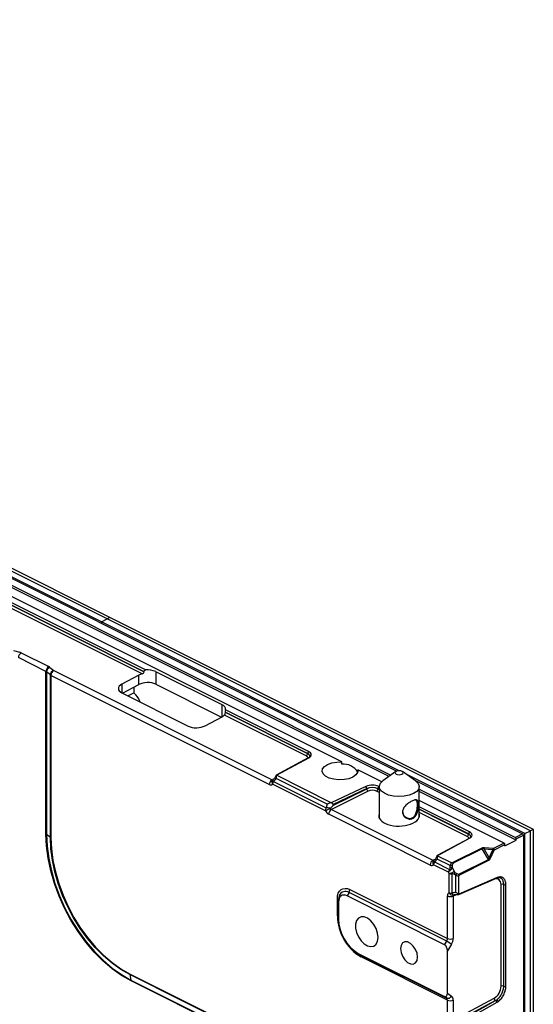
# Model space of a CAD drawing. Header units: millimetres. Extents: x -1086 to 4901, y 927 to 9917.
# Tile 40 of 85: x -487 to -359, y 8124 to 8370. Entities that reach past the tile are written whole.
import ezdxf

# ---------------------------------------------------------------- set-up
doc = ezdxf.new("R2010")
doc.units = ezdxf.units.MM

# ---------------------------------------------------------------- blocks, each defined once
blk = doc.blocks.new('1')
at = {"color": 7, "linetype": 'Continuous', "lineweight": 25}
for p, q in [((-199.41, 154.78), (176.86, -33.35)), ((-199.41, 153.01), (175.35, -34.37)), ((174.87, -34.7), (-199.41, 152.44)), ((163.05, -31.05), (-27.4, 64.18)), ((113.54, -8.46), (-22.36, 59.49)), ((-22.36, 59.48), (113.54, -8.47)), ((113.91, -8.02), (-22.14, 60.01)), ((113.04, -9), (-22.71, 58.88)), ((102.83, 4.05), (-3.24, 57.08)), ((104.24, 4.75), (-1.82, 57.79)), ((104.95, 5.11), (-1.12, 58.14)), ((104.95, 5.11), (104.24, 4.75)), ((211.02, -47.92), (104.95, 5.11)), ((102.83, 4.05), (104.24, 4.75)), ((102.83, 4.05), (102.83, 3.66)), ((177.45, -33.26), (102.83, 4.05)), ((210.31, -48.28), (104.24, 4.75)), ((80.8, -3.12), (82.36, -3.58)), ((82.74, -3.73), (89.64, -7.18)), ((88.95, -8.39), (82.06, -4.94)), ((89.94, -7.37), (90.88, -8.16)), ((88.95, -49.1), (88.95, -8.39)), ((90.04, -9.27), (89.1, -8.49)), ((89.1, -8.49), (89.1, -49.19)), ((90.04, -49.97), (90.04, -9.27)), ((90.19, -9.37), (90.19, -50.07)), ((144.89, -36.72), (90.19, -9.37)), ((90.88, -8.16), (145.58, -35.51)), ((112.2, -9.32), (107.95, -11.57)), ((112.2, -11.66), (112.2, -9.32)), ((113.54, -8.47), (113.54, -8.46)), ((133.06, -16.75), (116.44, -8.45)), ((116.44, -8.45), (116.44, -11.59)), ((108.11, -13.84), (112.2, -11.66)), ((110.96, -12.32), (110.96, -13.77)), ((116.44, -11.59), (132.9, -19.83)), ((107.95, -13.76), (124.57, -22.07)), ((109.46, -14.52), (110.96, -13.77)), ((112.44, -15.88), (112.32, -15.94)), ((112.44, -15.88), (112.44, -16.01)), ((154.13, -29.54), (133.65, -19.3)), ((154.48, -28.93), (133.83, -18.61)), ((133.83, -18.61), (133.83, -18.62)), ((133.83, -18.62), (154.48, -28.94)), ((154.7, -28.41), (133.91, -18.02)), ((128.81, -22), (133.06, -19.75)), ((154.48, -28.94), (154.48, -28.93)), ((154.66, -30.05), (146.61, -34.36)), ((146.65, -34.37), (154.76, -30.02)), ((163.05, -31.62), (163.05, -31.05)), ((160.4, -41.25), (146.65, -34.37)), ((173.03, -36.03), (167.05, -33.05)), ((167.05, -33.05), (167.05, -33.52)), ((176.61, -33.47), (173.35, -35.78)), ((181.51, -35.78), (178.24, -33.47)), ((208.89, -48.99), (179.15, -34.11)), ((158.93, -43.25), (145.72, -36.65)), ((145.93, -35.93), (159.14, -42.54)), ((159.42, -41.63), (146.59, -35.21)), ((181, -35.42), (208.32, -49.08)), ((169.1, -37.19), (160.4, -41.25)), ((169.67, -38.37), (160.45, -42.95)), ((160.79, -41.99), (169.31, -37.76)), ((169.31, -37.71), (160.84, -41.66)), ((169.31, -37.76), (169.31, -37.71)), ((172.09, -37.74), (172.09, -37.75)), ((172.43, -37.28), (172.32, -37.22)), ((172.43, -37.23), (172.43, -45.02)), ((182.43, -44.92), (182.43, -37.23)), ((182.43, -37.9), (206.55, -49.96)), ((206.75, -50.64), (182.43, -38.48)), ((203.72, -51.38), (182.43, -40.73)), ((185.19, -56.87), (159.76, -44.16)), ((160.45, -42.95), (185.88, -55.66)), ((195.01, -48.57), (182.43, -42.28)), ((172.43, -45.09), (172.43, -45.02)), ((182.49, -44.72), (182.43, -44.52)), ((90.04, -49.97), (89.1, -49.19)), ((194.78, -49.09), (194.78, -49.08)), ((208.32, -49.08), (206.55, -49.96)), ((208.89, -48.99), (210.31, -48.28)), ((208.89, -341.27), (208.89, -48.99)), ((211.02, -47.92), (210.31, -48.28)), ((210.31, -340.56), (210.31, -48.28)), ((211.02, -340.21), (211.02, -47.92)), ((194.96, -50.2), (186.92, -54.51)), ((186.96, -54.52), (195.06, -50.17)), ((203.72, -51.38), (201.08, -52.7)), ((201.28, -53.04), (203.92, -51.72)), ((203.92, -52.05), (206.75, -50.64)), ((203.92, -52.05), (203.92, -51.72)), ((206.75, -50.31), (208.52, -49.42)), ((206.75, -50.64), (206.75, -50.31)), ((208.52, -49.42), (208.52, -341.16)), ((198.12, -52.62), (190.86, -56.25)), ((198.24, -52.77), (190.98, -56.4)), ((199.81, -55.46), (198.24, -52.77)), ((198.71, -52.85), (199.98, -55.03)), ((200.88, -53.03), (198.71, -52.85)), ((200.92, -52.72), (198.76, -52.54)), ((199.98, -55.03), (200.88, -53.03)), ((200.28, -55.16), (201.17, -53.16)), ((186.23, -56.08), (190.04, -57.99)), ((190.19, -57.01), (186.9, -55.37)), ((190.52, -56.3), (186.96, -54.52)), ((192.54, -59.1), (199.81, -55.46)), ((192.62, -59.28), (199.88, -55.65)), ((208.54, -54.33), (208.54, -57.79)), ((189.73, -58.65), (186.02, -56.8)), ((189.93, -59), (189.73, -58.65)), ((189.93, -63.79), (189.93, -59)), ((190.19, -57.51), (190.19, -57.01)), ((190.64, -59.02), (190.64, -63.93)), ((190.69, -57.01), (190.69, -57.51)), ((190.69, -57.51), (191.39, -58.72)), ((191.59, -59.42), (191.14, -59.15)), ((191.39, -58.72), (191.84, -58.99)), ((191.59, -63.71), (191.59, -59.42)), ((192.38, -64.24), (201.8, -60.14)), ((192.39, -64.16), (192.39, -59.54)), ((201.92, -60.01), (192.39, -64.16)), ((201.8, -60.14), (202.08, -60.04)), ((164.85, -63.72), (164.35, -64.58)), ((189.32, -75.95), (164.85, -63.72)), ((165.05, -63), (189.53, -75.24)), ((202.93, -87.2), (202.93, -61.72)), ((203.61, -87.2), (203.61, -61.72)), ((204.14, -87.24), (204.14, -61.76)), ((161.93, -69.6), (161.93, -65.27)), ((162.23, -66.12), (162.23, -65.62)), ((162.23, -66.12), (162.23, -70.45)), ((188.8, -76.81), (164.35, -64.58)), ((189.53, -75.24), (189.53, -64.6)), ((190.93, -64.61), (190.93, -75.25)), ((188.8, -76.81), (189.32, -75.95)), ((166.19, -78.37), (166.59, -78.67)), ((190.5, -76.68), (189.5, -78.36)), ((189.5, -88.95), (189.5, -78.36)), ((167.18, -78.99), (188.8, -89.8)), ((167.18, -78.99), (167.68, -79.35)), ((167.68, -79.35), (189.32, -90.17)), ((189.53, -90.68), (167.88, -79.86)), ((109.9, -84.07), (189.53, -123.88)), ((189.55, -124.08), (109.92, -84.27)), ((109.92, -84.27), (110.23, -85.64)), ((110.23, -85.64), (189.87, -125.46)), ((189.9, -125.66), (110.25, -85.84)), ((189.32, -90.17), (188.8, -89.8)), ((189.5, -88.95), (190.5, -89.67)), ((189.53, -95.69), (189.53, -90.68)), ((190.93, -95.7), (201.21, -90.18)), ((190.93, -90.69), (190.93, -95.7)), ((201.57, -90.79), (191.96, -95.95)), ((192.26, -96.05), (201.58, -90.79)), ((201.58, -90.79), (201.57, -90.79)), ((192.39, -96.6), (201.92, -91.22))]:
    blk.add_line(p, q, dxfattribs=at)
at = {"color": 8, "linetype": 'Continuous', "lineweight": 25}
for p, q in [((107.95, -11.57), (107.95, -13.76)), ((133.06, -19.75), (133.06, -16.75)), ((145.58, -35.51), (146.1, -35.22)), ((172.43, -38.69), (171.75, -38.35)), ((172.43, -37.9), (172.09, -37.74)), ((172.09, -37.75), (172.43, -37.91)), ((194.78, -49.08), (182.43, -42.9)), ((182.43, -42.91), (194.78, -49.09)), ((194.44, -49.7), (182.43, -43.69)), ((185.88, -55.66), (186.4, -55.37)), ((208.54, -54.33), (208.52, -54.35)), ((208.52, -57.81), (208.54, -57.79)), ((191.92, -64.2), (190.93, -64.61))]:
    blk.add_line(p, q, dxfattribs=at)
at = {"color": 7, "linetype": 'Continuous', "lineweight": 25, "flags": 128}
for points in [[(154.76, -30.02), (155.03, -29.85), (155.23, -29.65), (155.35, -29.43), (155.38, -29.21), (155.33, -28.99), (155.2, -28.78), (154.98, -28.58), (154.7, -28.41)], [(167.05, -33.05), (167, -33.69), (166.58, -34.31), (165.83, -34.84), (164.81, -35.24), (163.6, -35.47), (162.3, -35.53), (161.03, -35.4), (159.89, -35.09), (158.97, -34.63), (158.35, -34.06), (158.09, -33.42), (158.2, -32.77), (158.67, -32.17), (159.47, -31.66), (160.53, -31.28), (161.76, -31.07), (163.05, -31.05)], [(176.69, -34.1), (177, -34.21), (177.38, -34.26), (177.76, -34.23), (178.1, -34.13), (178.33, -33.98), (178.43, -33.79), (178.37, -33.6), (178.17, -33.43), (177.86, -33.31), (177.48, -33.26), (177.09, -33.29), (176.76, -33.39), (176.53, -33.55), (176.43, -33.74), (176.49, -33.93), (176.69, -34.1)], [(145.71, -35.6), (145.72, -35.58), (145.84, -35.49)], [(173.71, -38.9), (172.95, -38.34), (172.52, -37.69), (172.45, -37.01), (172.75, -36.35), (173.35, -35.78)], [(181.51, -35.78), (181.56, -35.82), (182.17, -36.43), (182.42, -37.1), (182.3, -37.78), (181.83, -38.42), (181.02, -38.97), (179.95, -39.39), (178.69, -39.65), (177.34, -39.73), (175.99, -39.62), (174.75, -39.34), (173.71, -38.9)], [(172.43, -44.52), (172.4, -44.59), (172.35, -44.8)], [(110.25, -85.84), (107.87, -84.48), (105.51, -82.81), (103.22, -80.85), (101.01, -78.63), (98.92, -76.17), (96.97, -73.5), (95.19, -70.66), (93.6, -67.69), (92.22, -64.61), (91.06, -61.47), (90.15, -58.31), (89.49, -55.17), (89.09, -52.09), (88.95, -49.1)], [(89.1, -49.19), (89.24, -52.16), (89.63, -55.22), (90.29, -58.33), (91.2, -61.47), (92.34, -64.58), (93.71, -67.63), (95.29, -70.59), (97.06, -73.4), (98.99, -76.05), (101.06, -78.49), (103.25, -80.7), (105.53, -82.64), (107.87, -84.29), (110.23, -85.64)], [(195.06, -50.17), (195.33, -50), (195.53, -49.8), (195.65, -49.59), (195.69, -49.36), (195.64, -49.14), (195.5, -48.93), (195.29, -48.74), (195.01, -48.57)], [(109.92, -84.27), (107.69, -83), (105.5, -81.44), (103.35, -79.62), (101.29, -77.54), (99.34, -75.25), (97.52, -72.76), (95.86, -70.1), (94.38, -67.33), (93.08, -64.45), (92.01, -61.52), (91.15, -58.57), (90.54, -55.64), (90.16, -52.76), (90.04, -49.97)], [(90.19, -50.07), (90.31, -52.83), (90.68, -55.69), (91.29, -58.6), (92.14, -61.52), (93.21, -64.42), (94.49, -67.27), (95.96, -70.03), (97.61, -72.66), (99.41, -75.12), (101.35, -77.4), (103.39, -79.46), (105.51, -81.27), (107.69, -82.81), (109.9, -84.07)], [(208.52, -54.16), (208.53, -54.24), (208.54, -54.33)], [(186.01, -55.75), (186.03, -55.73), (186.15, -55.65)], [(208.54, -57.79), (208.53, -57.87), (208.52, -57.94)], [(161.93, -65.27), (161.99, -64.55), (162.17, -63.92), (162.46, -63.4), (162.85, -63.02), (163.32, -62.78), (163.86, -62.7), (164.44, -62.77), (165.05, -63)], [(164.35, -64.58), (163.93, -64.42), (163.53, -64.37), (163.17, -64.43), (162.85, -64.59), (162.58, -64.85), (162.39, -65.21), (162.27, -65.63), (162.23, -66.12)], [(162.41, -64.52), (162.28, -65.02), (162.23, -65.62)], [(172.12, -74.97), (172, -73.88), (171.63, -72.77), (171.06, -71.73), (170.33, -70.84), (169.51, -70.2), (168.67, -69.86), (167.88, -69.84), (167.22, -70.16), (166.75, -70.77), (166.5, -71.64), (166.5, -72.67), (166.75, -73.78), (167.22, -74.87), (167.88, -75.84), (168.67, -76.61), (169.51, -77.11), (170.33, -77.29), (171.06, -77.14), (171.63, -76.67), (172, -75.92), (172.12, -74.97)], [(182.02, -79.92), (181.9, -78.96), (181.53, -78), (180.96, -77.14), (180.27, -76.48), (179.53, -76.11), (178.84, -76.07), (178.28, -76.37), (177.91, -76.97), (177.78, -77.79), (177.91, -78.75), (178.28, -79.71), (178.84, -80.57), (179.53, -81.23), (180.27, -81.6), (180.96, -81.64), (181.53, -81.34), (181.9, -80.74), (182.02, -79.92)], [(166.59, -78.67), (166.61, -78.69), (167.68, -79.35)]]:
    blk.add_lwpolyline(points, dxfattribs=at)
at = {"color": 8, "linetype": 'Continuous', "lineweight": 25, "flags": 128}
for points in [[(145.93, -35.93), (145.88, -35.84), (145.84, -35.75), (145.81, -35.68), (145.79, -35.62), (145.79, -35.56), (145.8, -35.53), (145.81, -35.5)], [(186.23, -56.08), (186.18, -55.99), (186.14, -55.91), (186.12, -55.83), (186.1, -55.77), (186.09, -55.72), (186.1, -55.68), (186.12, -55.66)]]:
    blk.add_lwpolyline(points, dxfattribs=at)
at = {"color": 7, "linetype": 'Continuous', "lineweight": 25}
for centre, radius, start, end in [((83.51, -4.97), 1.46, 121.7977, 178.916), ((90.41, -8.42), 1.46, 121.7977, 178.916), ((90.35, -8.55), 1.25, 109.0638, 176.9537), ((91.28, -9.34), 1.25, 109.0638, 176.9537), ((90.53, -8.67), 0.779, 230.7833, 243.9467), ((91.64, -9.4), 1.46, 121.7977, 178.916), ((114.36, -13.08), 5.08, 65.8419, 95.0234), ((107.52, -17.76), 5.27, 20.9641, 49.2986), ((132.72, -17.9), 1.19, 354.2067, 73.7693), ((153.75, -28.93), 0.728, 301.7977, 358.916), ((155.24, -28.95), 0.76, 134.8515, 178.1692), ((154.76, -30.23), 0.212, 89.3313, 117.9467), ((163.49, -35.78), 4.18, 31.8834, 96.0158), ((146.35, -36.75), 1.46, 121.7977, 178.916), ((146.43, -36.29), 1, 127.9089, 136.1086), ((147.19, -36.68), 1.47, 149.1539, 178.5773), ((170.68, -40.94), 4.07, 66.1916, 112.8083), ((168.53, -37.73), 0.787, 1.7061, 43.4749), ((170.68, -40.95), 3.51, 66.1916, 112.8083), ((170.08, -37.73), 0.761, 182.249, 237.3916), ((171.37, -37.73), 0.728, 301.7977, 358.916), ((172.85, -37.76), 0.76, 134.8515, 178.1692), ((160.4, -43.29), 1.47, 149.1539, 178.5773), ((124.21, 29.38), 80.5, 295.5473, 296.5209), ((159.36, -45.14), 2.61, 72.205, 94.8947), ((161.22, -44.19), 1.46, 121.7977, 178.916), ((88.61, -49.8), 0.779, 50.7833, 63.9467), ((194.06, -49.08), 0.728, 301.7977, 358.916), ((195.54, -49.1), 0.76, 134.8515, 178.1692), ((207.76, -49.63), 0.785, 15.4712, 44.7388), ((90.53, -49.37), 0.779, 230.7833, 243.9467), ((195.06, -50.39), 0.212, 89.3313, 117.9467), ((203.16, -51.93), 0.785, 15.4712, 44.7388), ((205.99, -50.52), 0.785, 15.4712, 44.7388), ((197.6, -53.14), 0.743, 29.8541, 45.1141), ((201.51, -53.07), 2.8, 169.0466, 175.4205), ((203.67, -53.26), 2.8, 169.0466, 175.4205), ((204.35, -45.46), 8.33, 245.3877, 247.6083), ((200.95, -52.41), 0.314, 263.9901, 294.0696), ((200.52, -53.25), 0.785, 15.4712, 44.7388), ((201.4, -53.26), 0.247, 119.6539, 157.5309), ((186.65, -56.9), 1.46, 121.7977, 178.916), ((186.73, -56.45), 1, 127.9089, 136.1086), ((187.49, -56.84), 1.47, 149.1539, 178.5773), ((190.34, -56.77), 0.743, 29.8541, 45.1141), ((199.11, -55.87), 0.802, 15.6662, 30.1616), ((203.45, -47.46), 8.33, 245.3877, 247.6083), ((193.01, -55.22), 4.06, 223.0199, 226.563), ((190.44, -58.1), 1.12, 77.0785, 102.9215), ((190.44, -58.6), 1.12, 77.0785, 102.9215), ((193.69, -58), 3.21, 193.7837, 198.4851), ((189.91, -58.14), 1.59, 320.8905, 338.8995), ((190.35, -58.42), 1.59, 320.8905, 338.8995), ((191.85, -59.5), 0.802, 15.6662, 30.1616), ((202.81, -62.03), 2.21, 104.3973, 113.718), ((202, -59.77), 0.286, 285.9309, 334.3451), ((163.59, -62.97), 1.47, 329.1539, 358.5773), ((190.61, -62.31), 1.62, 245.4548, 271.1433), ((190.8, -63.46), 0.921, 200.661, 285.3906), ((191.29, -63.71), 0.689, 199.0067, 248.5395), ((203.28, -62.54), 0.884, 67.8132, 112.9428), ((203.95, -60.88), 0.904, 248.1108, 282.5514), ((161.79, -65.68), 0.443, 8.4162, 70.8623), ((190.24, -63), 1.75, 246.1707, 293.0793), ((174.11, -69.39), 12.18, 180.9678, 239.2421), ((161.79, -70.01), 0.443, 8.4162, 70.8623), ((172.36, -70.28), 10.13, 180.9678, 239.2421), ((183.68, -86.52), 11.97, 55.2783, 61.9438), ((190.24, -73.64), 1.75, 246.1707, 293.0793), ((167.27, -79.81), 0.61, 355.4045, 48.8915), ((110.8, -84.07), 0.902, 179.6574, 192.4253), ((109.35, -85.83), 0.902, 359.6574, 12.4253), ((203.28, -88.02), 0.884, 67.8132, 112.9428), ((203.95, -86.36), 0.904, 248.1108, 282.5514), ((189.63, -89.25), 0.974, 251.3697, 334.2423), ((190.24, -89.08), 1.75, 246.1707, 293.0793), ((201.98, -90.13), 0.773, 183.8302, 238.0937), ((200.16, -88.28), 2.89, 299.5538, 306.8594), ((201.2, -91.43), 0.748, 16.6647, 59.8224), ((201.45, -91.36), 0.885, 23.9737, 60.4947), ((200.35, -88.45), 3.19, 299.5538, 306.8594)]:
    blk.add_arc(centre, radius, start, end, dxfattribs=at)
at = {"color": 8, "linetype": 'Continuous', "lineweight": 25}
for centre, radius, start, end in [((154.2, -29.76), 0.872, 8.6194, 71.5161), ((146.34, -36.12), 0.819, 141.0116, 220.4713), ((194.51, -49.91), 0.872, 8.6194, 71.5161), ((186.65, -56.27), 0.819, 141.0116, 220.4713), ((201.7, -59.92), 0.239, 295.0391, 339.1914), ((163.95, -65.09), 1.64, 56.6794, 159.7674)]:
    blk.add_arc(centre, radius, start, end, dxfattribs=at)
at = {"color": 7, "linetype": 'Continuous', "lineweight": 25}
for centre, major_axis, ratio, start_param, end_param in [((81.33, -4.48), (2, 0.04), 0.515855, 0.774126, 1.019104), ((88.23, -7.93), (2, 0.04), 0.515855, 0.529147, 0.774126), ((88.25, -8.79), (1, 0.045), 0.531309, 0.516669, 0.761648), ((114.32, -10.38), (3, 0.07), 0.515855, 2.000454, 2.344922), ((110.08, -12.63), (3, 0.07), 0.515855, 2.344922, 3.915718), ((114.32, -12.72), (3, 0.07), 0.515855, 0.774126, 2.344922), ((130.94, -18.68), (3, 0.07), 0.515855, 5.486515, 5.830983), ((126.69, -20.94), (3, 0.07), 0.515855, 3.915718, 5.486515), ((144.89, -35.42), (-0.67, 1.34), 0.611857, 2.456843, 3.355179), ((145.75, -34.33), (1.08, 1.88), 0.545938, 4.072416, 4.554182), ((170.68, -38.49), (2, 0.03), 0.511926, 0.777055, 2.312944), ((170.69, -38.92), (1.5, 0.03), 0.515855, 0.774126, 2.310016), ((160.67, -41.79), (1.19, 1.82), 0.542114, 1.8246, 2.306366), ((159.76, -42.86), (-0.67, 1.34), 0.612953, 1.557994, 2.45633), ((161.17, -42.16), (1.18, 0.98), 0.24148, 1.694823, 2.36637), ((160.47, -42.51), (-0.226, 0.446), 0.684152, 1.553895, 2.452231), ((177.43, -44.48), (5.1, 0.11), 0.515855, 2.931966, 6.470267), ((198.99, -53.45), (0.797, -0.644), 0.355651, 2.195626, 2.981025), ((186.06, -54.49), (1.08, 1.88), 0.545938, 4.072416, 4.554182), ((191.44, -57.81), (-0.63, 1.69), 0.656786, 0.285287, 0.854238), ((191.69, -57.62), (-0.74, 1.2), 0.558745, 6.232846, 7.018244), ((199.56, -54.42), (-0.22, 1.06), 0.355945, 3.236965, 4.022363), ((185.19, -55.57), (-0.67, 1.34), 0.611857, 2.456843, 3.355179), ((190.44, -58.3), (0.597, 0.816), 0.498088, 1.554532, 2.33993), ((190.44, -58.3), (0.797, 0.618), 0.238295, 1.662614, 2.448012), ((190.64, -58.65), (0.929, 0.391), 0.082114, 3.813596, 4.598994), ((190.64, -58.65), (0.999, 0.147), 0.366348, 3.873222, 4.65862), ((189.69, -57.26), (-0.22, 0.816), 0.550198, 3.472351, 4.257749), ((189.94, -57.44), (0.585, 0.884), 0.664411, 4.270028, 5.055426), ((191.14, -59.51), (1.08, -0.16), 0.755922, 1.449206, 2.234604), ((191.14, -59.76), (-0.614, 0.68), 0.516089, 5.231546, 6.016944), ((191.84, -57.88), (-0.74, 1.2), 0.558745, 2.305855, 3.091253), ((191.59, -58.06), (1.26, -1.25), 0.646872, 5.281871, 5.850822), ((190.59, -65.14), (-0.67, 1.34), 0.611425, 6.271046, 7.169382), ((192, -65), (2.18, -0.11), 0.595948, 1.791925, 2.273691), ((191.3, -64.78), (-0.284, 0.42), 0.580968, 6.195197, 7.093533), ((188.79, -75.58), (0.487, 0.874), 0.643689, 4.640506, 5.425904), ((189.48, -75.94), (0.93, 1.77), 0.62823, 4.6253, 5.410698), ((188.79, -78.03), (-0.26, 1.26), 0.522904, 4.342883, 5.895169), ((201.12, -88.06), (1.17, 2.21), 0.62823, 3.892262, 5.410698), ((188.79, -88.57), (-0.28, 1.27), 0.509459, 2.749374, 4.30166), ((188.79, -91.02), (0.487, 0.874), 0.643689, 5.425904, 6.211303), ((189.48, -91.38), (0.93, 1.77), 0.62823, 5.410698, 6.196096), ((201.46, -88.24), (1.39, 2.66), 0.625613, 3.889888, 4.036215)]:
    blk.add_ellipse(centre, major_axis=major_axis, ratio=ratio, start_param=start_param, end_param=end_param, dxfattribs=at)
at = {"color": 8, "linetype": 'Continuous', "lineweight": 25}
for centre, major_axis, ratio, start_param, end_param in [((153.07, -30.11), (1.5, 0.03), 0.515855, 0.02377, 0.774126), ((153.06, -29.68), (2, 0.03), 0.511926, 6.274842, 7.06024), ((145.6, -35.07), (-0.179, 0.471), 0.589519, 2.51536, 3.134479), ((193.37, -49.83), (2, 0.03), 0.511926, 6.274842, 7.06024), ((193.38, -50.26), (1.5, 0.03), 0.515855, 0.02377, 0.774126), ((185.9, -55.22), (-0.179, 0.471), 0.589519, 2.51536, 3.134479), ((201.12, -62.59), (1.17, 2.21), 0.62823, 5.410698, 6.826494)]:
    blk.add_ellipse(centre, major_axis=major_axis, ratio=ratio, start_param=start_param, end_param=end_param, dxfattribs=at)
at = {"color": 7, "linetype": 'Continuous', "lineweight": 25}
for points, knots in [([(113.04, -9), (113.16, -8.96), (113.28, -8.9), (113.48, -8.71), (113.54, -8.59), (113.54, -8.47)], [0, 0, 0, 0, 0.5, 0.5, 1, 1, 1, 1]), ([(113.54, -8.46), (113.54, -8.37), (113.58, -8.27), (113.72, -8.11), (113.81, -8.05), (113.91, -8.02)], [0, 0, 0, 0, 0.5, 0.5, 1, 1, 1, 1]), ([(133.83, -18.62), (133.83, -18.73), (133.82, -18.88), (133.75, -19.13), (133.71, -19.24), (133.65, -19.3)], [0, 0, 0, 0, 0.5, 0.5, 1, 1, 1, 1]), ([(133.91, -18.02), (133.89, -18.1), (133.88, -18.19), (133.85, -18.4), (133.83, -18.51), (133.83, -18.61)], [0, 0, 0, 0, 0.5, 0.5, 1, 1, 1, 1]), ([(155.06, -29.63), (155.06, -29.63), (155.08, -29.68), (155.04, -29.76), (154.84, -29.95), (154.68, -30.03), (154.66, -30.05)], [0, 0, 0, 0, 0.054183, 0.523733, 0.918293, 1, 1, 1, 1]), ([(146.62, -34.35), (146.57, -34.46), (146.43, -34.79), (146.15, -35.21), (145.89, -35.43), (145.81, -35.5)], [0, 0, 0, 0, 0.264843, 0.76936, 1, 1, 1, 1]), ([(146.64, -34.37), (146.62, -34.49), (146.61, -34.62), (146.6, -34.83), (146.6, -34.9), (146.59, -35.05), (146.59, -35.13), (146.59, -35.21)], [0, 0, 0, 0, 0.5, 0.5, 0.75, 0.75, 1, 1, 1, 1]), ([(146.62, -34.37), (146.62, -34.37), (146.62, -34.35), (146.63, -34.37), (146.64, -34.37)], [0, 0, 0, 0, 0.401739, 1, 1, 1, 1]), ([(160.4, -41.25), (160.22, -41.29), (160.05, -41.34), (159.81, -41.43), (159.73, -41.46), (159.57, -41.54), (159.49, -41.58), (159.42, -41.63)], [0, 0, 0, 0, 0.5, 0.5, 0.75, 0.75, 1, 1, 1, 1]), ([(160.4, -41.25), (160.51, -41.29), (160.61, -41.35), (160.73, -41.45), (160.77, -41.48), (160.81, -41.54), (160.83, -41.56), (160.84, -41.61), (160.85, -41.63), (160.84, -41.66)], [0, 0, 0, 0, 0.5, 0.5, 0.75, 0.75, 0.875, 0.875, 1, 1, 1, 1]), ([(160.84, -41.66), (160.83, -41.77), (160.81, -41.88), (160.79, -41.98), (160.79, -41.99), (160.79, -41.99), (160.79, -41.99)], [0, 0, 0, 0, 0.0003532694, 0.0003532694, 0.0003532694, 0.0003625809, 0.0003625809, 0.0003625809, 0.0003625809]), ([(180.77, -40.76), (180.9, -40.7), (181.16, -40.6), (181.59, -40.51), (181.97, -40.58), (182.16, -40.92), (182.23, -41.36), (182.25, -41.78), (182.24, -42.25), (182.17, -42.93), (181.97, -43.8), (181.59, -44.54), (181.17, -44.98), (180.79, -45.22), (180.37, -45.35), (179.79, -45.36), (179.08, -45.11), (178.54, -44.57), (178.3, -44.04), (178.23, -43.59), (178.3, -43.14), (178.54, -42.55), (179.08, -41.88), (179.78, -41.32), (180.36, -40.96), (180.64, -40.82), (180.77, -40.76)], [0, 0, 0, 0, 0.03191, 0.06375, 0.126684, 0.188569, 0.219089, 0.249707, 0.280189, 0.310992, 0.37298, 0.435839, 0.467617, 0.499646, 0.53179, 0.563602, 0.626637, 0.688557, 0.719125, 0.749762, 0.780379, 0.811152, 0.873309, 0.936253, 0.967971, 1, 1, 1, 1]), ([(178.27, -43.48), (178.28, -43.62), (178.31, -43.9), (178.54, -44.42), (179.04, -44.94), (179.7, -45.2), (180.24, -45.2), (180.64, -45.08), (180.99, -44.86), (181.39, -44.44), (181.74, -43.72), (181.91, -42.89), (181.97, -42.23), (181.99, -41.77), (181.97, -41.37), (181.91, -40.94), (181.76, -40.6), (181.48, -40.57), (181.34, -40.56)], [0, 0, 0, 0, 0.044634, 0.0906865, 0.1830224, 0.2755299, 0.3217418, 0.3682601, 0.4146147, 0.4607811, 0.5530416, 0.6454883, 0.6919001, 0.7380097, 0.7843221, 0.8303027, 0.9225866, 1, 1, 1, 1]), ([(195.37, -49.78), (195.37, -49.79), (195.38, -49.83), (195.34, -49.91), (195.14, -50.1), (194.99, -50.18), (194.96, -50.2)], [0, 0, 0, 0, 0.054183, 0.523733, 0.918293, 1, 1, 1, 1]), ([(198.76, -52.54), (198.65, -52.53), (198.53, -52.53), (198.31, -52.55), (198.21, -52.58), (198.12, -52.62)], [0, 0, 0, 0, 0.5, 0.5, 1, 1, 1, 1]), ([(186.92, -54.5), (186.88, -54.61), (186.74, -54.95), (186.46, -55.36), (186.2, -55.59), (186.12, -55.66)], [0, 0, 0, 0, 0.264843, 0.76936, 1, 1, 1, 1]), ([(186.94, -54.53), (186.93, -54.64), (186.92, -54.77), (186.91, -54.98), (186.9, -55.05), (186.9, -55.21), (186.9, -55.29), (186.9, -55.37)], [0, 0, 0, 0, 0.5, 0.5, 0.75, 0.75, 1, 1, 1, 1]), ([(186.92, -54.52), (186.92, -54.52), (186.92, -54.5), (186.94, -54.52), (186.94, -54.53)], [0, 0, 0, 0, 0.401739, 1, 1, 1, 1]), ([(190.86, -56.25), (190.82, -56.27), (190.76, -56.29), (190.68, -56.31), (190.64, -56.32), (190.58, -56.32), (190.54, -56.32), (190.52, -56.3)], [0, 0, 0, 0, 0.5, 0.5, 0.75, 0.75, 1, 1, 1, 1]), ([(199.88, -55.65), (199.96, -55.61), (200.04, -55.54), (200.18, -55.37), (200.23, -55.27), (200.28, -55.16)], [0, 0, 0, 0, 0.5, 0.5, 1, 1, 1, 1]), ([(192.39, -59.54), (192.39, -59.51), (192.41, -59.47), (192.44, -59.42), (192.46, -59.39), (192.53, -59.33), (192.57, -59.31), (192.62, -59.28)], [0, 0, 0, 0, 0.25, 0.25, 0.5, 0.5, 1, 1, 1, 1]), ([(202.1, -60.04), (202.27, -60.01), (202.53, -59.96), (202.71, -60.06), (202.77, -60.1)], [0, 0, 0, 0, 0.627665, 1, 1, 1, 1]), ([(204.14, -61.76), (204.14, -61.6), (204.13, -61.44), (204.09, -61.14), (204.05, -61), (203.96, -60.73), (203.9, -60.61), (203.77, -60.39), (203.7, -60.29), (203.53, -60.12), (203.43, -60.05), (203.23, -59.94), (203.12, -59.9), (202.89, -59.84), (202.77, -59.83), (202.52, -59.84), (202.39, -59.86), (202.26, -59.89)], [0, 0, 0, 0, 0.125, 0.125, 0.25, 0.25, 0.375, 0.375, 0.5, 0.5, 0.625, 0.625, 0.75, 0.75, 0.875, 0.875, 1, 1, 1, 1]), ([(192.38, -64.17), (192.26, -64.11), (192.14, -64.04), (191.94, -63.92), (191.87, -63.88), (191.73, -63.8), (191.66, -63.75), (191.59, -63.71)], [0, 0, 0, 0, 0.5, 0.5, 0.75, 0.75, 1, 1, 1, 1]), ([(191.05, -64.35), (191.13, -64.32), (191.36, -64.23), (191.83, -64.17), (192.19, -64.22), (192.39, -64.24)], [0, 0, 0, 0, 0.20087, 0.570846, 1, 1, 1, 1]), ([(192.38, -64.17), (192.39, -64.2), (192.4, -64.25), (192.38, -64.24), (192.37, -64.23)], [0, 0, 0, 0, 0.671946, 1, 1, 1, 1]), ([(201.89, -90.59), (202.01, -90.5), (202.13, -90.4), (202.36, -90.18), (202.47, -90.06), (202.68, -89.8), (202.78, -89.67), (202.96, -89.38), (203.05, -89.24), (203.2, -88.93), (203.27, -88.77), (203.39, -88.45), (203.44, -88.3), (203.53, -87.97), (203.56, -87.81), (203.6, -87.5), (203.61, -87.35), (203.61, -87.2)], [0, 0, 0, 0, 0.125, 0.125, 0.25, 0.25, 0.375, 0.375, 0.5, 0.5, 0.625, 0.625, 0.75, 0.75, 0.875, 0.875, 1, 1, 1, 1]), ([(202.26, -91), (202.39, -90.9), (202.52, -90.79), (202.77, -90.55), (202.89, -90.41), (203.12, -90.13), (203.23, -89.98), (203.43, -89.66), (203.53, -89.49), (203.7, -89.16), (203.77, -88.98), (203.9, -88.63), (203.96, -88.45), (204.05, -88.1), (204.08, -87.92), (204.13, -87.58), (204.14, -87.41), (204.14, -87.24)], [0, 0, 0, 0, 0.125, 0.125, 0.25, 0.25, 0.375, 0.375, 0.5, 0.5, 0.625, 0.625, 0.75, 0.75, 0.875, 0.875, 1, 1, 1, 1])]:
    blk.add_open_spline(points, degree=3, knots=knots, dxfattribs=at)
for points in [[(146.64, -34.37), (146.64, -34.37), (146.65, -34.37), (146.65, -34.37)], [(160.4, -41.25), (160.4, -41.25), (160.4, -41.25), (160.4, -41.25)], [(186.94, -54.53), (186.95, -54.53), (186.95, -54.52), (186.96, -54.52)], [(192.38, -64.17), (192.38, -64.17), (192.39, -64.16), (192.39, -64.16)]]:
    blk.add_open_spline(points, degree=3, dxfattribs=at)
at = {"color": 8, "linetype": 'Continuous', "lineweight": 25}
blk.add_open_spline([(203.61, -61.72), (203.61, -61.66), (203.6, -61.31), (203.46, -60.75), (203.15, -60.25), (202.86, -60.15), (202.76, -60.11)], degree=3, knots=[0, 0, 0, 0, 0.077965, 0.449303, 0.820374, 1, 1, 1, 1], dxfattribs=at)

msp = doc.modelspace()

# ---------------------------------------------------------------- block references
msp.add_blockref('1', (-569.837, 8215.545))

doc.saveas('drawing.dxf')
